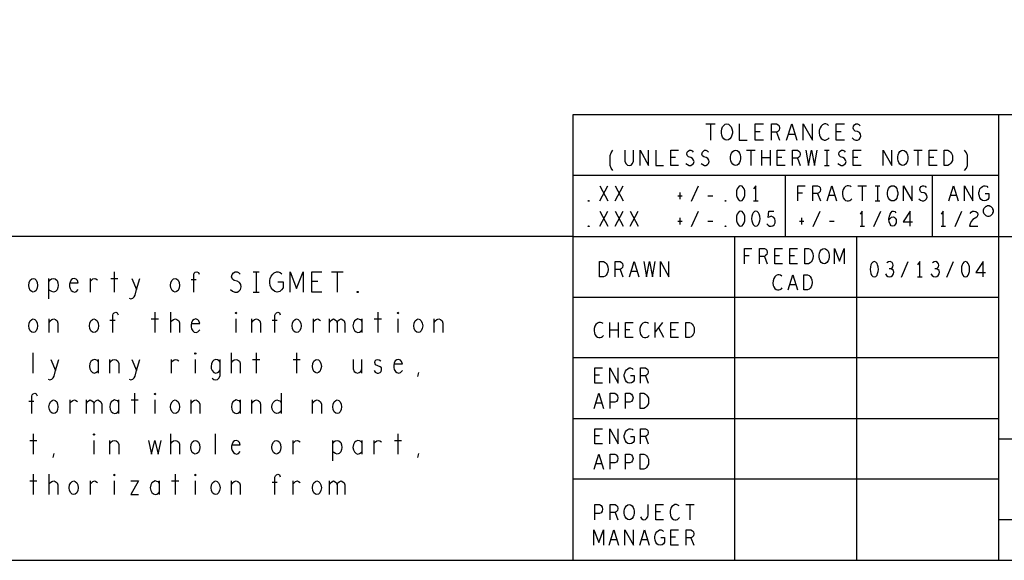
# Model space of a CAD drawing. Extents: x 28 to 61, y 25 to 46.
# Tile 45 of 61: x 52 to 56.9, y 25 to 27.6. Entities that reach past the tile are written whole.
import ezdxf

# ---------------------------------------------------------------- set-up
doc = ezdxf.new("R2010")
doc.units = 0
doc.layers.add('RVP8-TX_d_fab', color=2, linetype='CONTINUOUS')

msp = doc.modelspace()

# ---------------------------------------------------------------- linework, layer by layer
at = {"layer": 'RVP8-TX_d_fab'}
for points in [[(27.97, 24.965), (60.97, 24.965), (60.97, 45.965), (27.97, 45.965), (27.97, 24.965), (27.97, 24.965)], [(55.53, 27.04), (55.522, 27.041), (55.515, 27.047), (55.509, 27.055), (55.505, 27.064), (55.503, 27.075), (55.503, 27.085), (55.505, 27.096), (55.509, 27.105), (55.515, 27.113), (55.522, 27.119), (55.53, 27.12), (55.538, 27.119), (55.545, 27.113), (55.551, 27.105), (55.555, 27.096), (55.557, 27.085), (55.557, 27.075), (55.555, 27.064), (55.551, 27.055), (55.545, 27.047), (55.538, 27.041), (55.53, 27.04)], [(55.573, 26.915), (55.566, 26.916), (55.559, 26.921), (55.553, 26.929), (55.55, 26.938), (55.548, 26.948), (55.548, 26.958), (55.55, 26.968), (55.553, 26.976), (55.559, 26.984), (55.566, 26.989), (55.573, 26.99), (55.58, 26.989), (55.587, 26.984), (55.593, 26.976), (55.596, 26.968), (55.598, 26.958), (55.598, 26.948), (55.596, 26.938), (55.593, 26.929), (55.587, 26.921), (55.58, 26.916), (55.573, 26.915)], [(56.398, 26.915), (56.391, 26.916), (56.384, 26.921), (56.378, 26.929), (56.375, 26.938), (56.373, 26.948), (56.373, 26.958), (56.375, 26.968), (56.378, 26.976), (56.384, 26.984), (56.391, 26.989), (56.398, 26.99), (56.405, 26.989), (56.412, 26.984), (56.418, 26.976), (56.421, 26.968), (56.423, 26.958), (56.423, 26.948), (56.421, 26.938), (56.418, 26.929), (56.412, 26.921), (56.405, 26.916), (56.398, 26.915)], [(56.602, 26.915), (56.602, 26.99), (56.621, 26.99), (56.629, 26.986), (56.634, 26.981), (56.639, 26.974), (56.643, 26.965), (56.644, 26.952), (56.643, 26.94), (56.639, 26.931), (56.634, 26.924), (56.629, 26.919), (56.621, 26.915), (56.602, 26.915)], [(55.598, 26.815), (55.591, 26.813), (55.585, 26.806), (55.581, 26.799), (55.578, 26.789), (55.577, 26.777), (55.578, 26.766), (55.581, 26.756), (55.585, 26.749), (55.591, 26.742), (55.598, 26.74), (55.605, 26.742), (55.611, 26.749), (55.615, 26.756), (55.618, 26.766), (55.619, 26.777), (55.618, 26.789), (55.615, 26.799), (55.611, 26.806), (55.605, 26.813), (55.598, 26.815)], [(56.348, 26.74), (56.341, 26.741), (56.334, 26.746), (56.328, 26.754), (56.325, 26.762), (56.323, 26.772), (56.323, 26.782), (56.325, 26.792), (56.328, 26.801), (56.334, 26.809), (56.341, 26.814), (56.348, 26.815), (56.355, 26.814), (56.362, 26.809), (56.368, 26.801), (56.371, 26.792), (56.373, 26.782), (56.373, 26.772), (56.371, 26.762), (56.368, 26.754), (56.362, 26.746), (56.355, 26.741), (56.348, 26.74)], [(54.848, 26.738), (54.846, 26.739), (54.846, 26.741), (54.848, 26.742), (54.85, 26.741), (54.85, 26.739), (54.848, 26.738)], [(55.523, 26.738), (55.521, 26.739), (55.521, 26.741), (55.523, 26.742), (55.525, 26.741), (55.525, 26.739), (55.523, 26.738)], [(55.598, 26.69), (55.591, 26.688), (55.585, 26.681), (55.581, 26.674), (55.578, 26.664), (55.577, 26.652), (55.578, 26.641), (55.581, 26.631), (55.585, 26.624), (55.591, 26.617), (55.598, 26.615), (55.605, 26.617), (55.611, 26.624), (55.615, 26.631), (55.618, 26.641), (55.619, 26.652), (55.618, 26.664), (55.615, 26.674), (55.611, 26.681), (55.605, 26.688), (55.598, 26.69)], [(55.673, 26.69), (55.666, 26.688), (55.66, 26.681), (55.656, 26.674), (55.653, 26.664), (55.652, 26.652), (55.653, 26.641), (55.656, 26.631), (55.66, 26.624), (55.666, 26.617), (55.673, 26.615), (55.68, 26.617), (55.686, 26.624), (55.69, 26.631), (55.693, 26.641), (55.694, 26.652), (55.693, 26.664), (55.69, 26.674), (55.686, 26.681), (55.68, 26.688), (55.673, 26.69)], [(56.845, 26.69), (56.845, 26.694), (56.843, 26.699), (56.842, 26.702), (56.839, 26.706), (56.836, 26.709), (56.832, 26.712), (56.829, 26.713), (56.824, 26.715), (56.82, 26.715), (56.816, 26.715), (56.811, 26.713), (56.808, 26.712), (56.804, 26.709), (56.801, 26.706), (56.798, 26.702), (56.797, 26.699), (56.795, 26.694), (56.795, 26.69), (56.795, 26.686), (56.797, 26.681), (56.798, 26.678), (56.801, 26.674), (56.804, 26.671), (56.808, 26.668), (56.811, 26.667), (56.816, 26.665), (56.82, 26.665), (56.824, 26.665), (56.829, 26.667), (56.832, 26.668), (56.836, 26.671), (56.839, 26.674), (56.842, 26.678), (56.843, 26.681), (56.845, 26.686), (56.845, 26.69), (56.845, 26.69)], [(54.848, 26.613), (54.846, 26.614), (54.846, 26.616), (54.848, 26.617), (54.85, 26.616), (54.85, 26.614), (54.848, 26.613)], [(55.523, 26.613), (55.521, 26.614), (55.521, 26.616), (55.523, 26.617), (55.525, 26.616), (55.525, 26.614), (55.523, 26.613)], [(55.914, 26.43), (55.914, 26.505), (55.933, 26.505), (55.941, 26.501), (55.946, 26.496), (55.951, 26.489), (55.955, 26.48), (55.956, 26.467), (55.955, 26.455), (55.951, 26.446), (55.946, 26.439), (55.941, 26.434), (55.933, 26.43), (55.914, 26.43)], [(56.01, 26.43), (56.003, 26.431), (55.996, 26.436), (55.99, 26.444), (55.987, 26.452), (55.985, 26.463), (55.985, 26.472), (55.987, 26.482), (55.99, 26.491), (55.996, 26.499), (56.003, 26.504), (56.01, 26.505), (56.017, 26.504), (56.024, 26.499), (56.03, 26.491), (56.033, 26.482), (56.035, 26.472), (56.035, 26.463), (56.033, 26.452), (56.03, 26.444), (56.024, 26.436), (56.017, 26.431), (56.01, 26.43)], [(54.902, 26.365), (54.902, 26.44), (54.921, 26.44), (54.929, 26.436), (54.934, 26.431), (54.939, 26.424), (54.943, 26.415), (54.944, 26.402), (54.943, 26.39), (54.939, 26.381), (54.934, 26.374), (54.929, 26.369), (54.921, 26.365), (54.902, 26.365)], [(56.257, 26.44), (56.25, 26.438), (56.244, 26.431), (56.241, 26.424), (56.238, 26.414), (56.237, 26.402), (56.238, 26.391), (56.241, 26.381), (56.244, 26.374), (56.25, 26.367), (56.257, 26.365), (56.265, 26.367), (56.271, 26.374), (56.274, 26.381), (56.277, 26.391), (56.278, 26.402), (56.277, 26.414), (56.274, 26.424), (56.271, 26.431), (56.265, 26.438), (56.257, 26.44)], [(56.707, 26.44), (56.7, 26.438), (56.694, 26.431), (56.691, 26.424), (56.688, 26.414), (56.687, 26.402), (56.688, 26.391), (56.691, 26.381), (56.694, 26.374), (56.7, 26.367), (56.707, 26.365), (56.715, 26.367), (56.721, 26.374), (56.724, 26.381), (56.727, 26.391), (56.728, 26.402), (56.727, 26.414), (56.724, 26.424), (56.721, 26.431), (56.715, 26.438), (56.707, 26.44)], [(52.107, 26.29), (52.1, 26.292), (52.092, 26.298), (52.087, 26.31), (52.085, 26.323), (52.087, 26.337), (52.092, 26.348), (52.1, 26.355), (52.107, 26.357), (52.115, 26.355), (52.122, 26.348), (52.127, 26.337), (52.129, 26.323), (52.127, 26.31), (52.122, 26.298), (52.115, 26.292), (52.107, 26.29)], [(52.807, 26.29), (52.8, 26.292), (52.793, 26.298), (52.787, 26.31), (52.785, 26.323), (52.787, 26.337), (52.793, 26.348), (52.8, 26.355), (52.807, 26.357), (52.815, 26.355), (52.822, 26.348), (52.827, 26.337), (52.829, 26.323), (52.827, 26.31), (52.822, 26.298), (52.815, 26.292), (52.807, 26.29)], [(55.909, 26.3), (55.909, 26.375), (55.928, 26.375), (55.936, 26.371), (55.941, 26.366), (55.946, 26.359), (55.95, 26.35), (55.951, 26.337), (55.95, 26.325), (55.946, 26.316), (55.941, 26.309), (55.936, 26.304), (55.928, 26.3), (55.909, 26.3)], [(53.707, 26.287), (53.705, 26.288), (53.705, 26.292), (53.707, 26.293), (53.71, 26.292), (53.71, 26.288), (53.707, 26.287)], [(53.107, 26.183), (53.105, 26.185), (53.105, 26.188), (53.107, 26.19), (53.11, 26.188), (53.11, 26.185), (53.107, 26.183)], [(53.907, 26.183), (53.905, 26.185), (53.905, 26.188), (53.907, 26.19), (53.91, 26.188), (53.91, 26.185), (53.907, 26.183)], [(52.107, 26.09), (52.1, 26.092), (52.092, 26.098), (52.087, 26.11), (52.085, 26.123), (52.087, 26.137), (52.092, 26.148), (52.1, 26.155), (52.107, 26.157), (52.115, 26.155), (52.122, 26.148), (52.127, 26.137), (52.129, 26.123), (52.127, 26.11), (52.122, 26.098), (52.115, 26.092), (52.107, 26.09)], [(52.407, 26.09), (52.4, 26.092), (52.392, 26.098), (52.387, 26.11), (52.385, 26.123), (52.387, 26.137), (52.392, 26.148), (52.4, 26.155), (52.407, 26.157), (52.415, 26.155), (52.422, 26.148), (52.427, 26.137), (52.429, 26.123), (52.427, 26.11), (52.422, 26.098), (52.415, 26.092), (52.407, 26.09)], [(53.407, 26.09), (53.4, 26.092), (53.392, 26.098), (53.387, 26.11), (53.385, 26.123), (53.387, 26.137), (53.392, 26.148), (53.4, 26.155), (53.407, 26.157), (53.415, 26.155), (53.422, 26.148), (53.427, 26.137), (53.429, 26.123), (53.427, 26.11), (53.422, 26.098), (53.415, 26.092), (53.407, 26.09)], [(54.007, 26.09), (54, 26.092), (53.992, 26.098), (53.987, 26.11), (53.985, 26.123), (53.987, 26.137), (53.992, 26.148), (54, 26.155), (54.007, 26.157), (54.015, 26.155), (54.022, 26.148), (54.027, 26.137), (54.029, 26.123), (54.027, 26.11), (54.022, 26.098), (54.015, 26.092), (54.007, 26.09)], [(55.327, 26.065), (55.327, 26.14), (55.346, 26.14), (55.354, 26.136), (55.359, 26.131), (55.364, 26.124), (55.368, 26.115), (55.369, 26.102), (55.368, 26.09), (55.364, 26.081), (55.359, 26.074), (55.354, 26.069), (55.346, 26.065), (55.327, 26.065)], [(52.907, 25.983), (52.905, 25.985), (52.905, 25.988), (52.907, 25.99), (52.91, 25.988), (52.91, 25.985), (52.907, 25.983)], [(53.507, 25.89), (53.5, 25.892), (53.492, 25.898), (53.487, 25.91), (53.485, 25.923), (53.487, 25.937), (53.492, 25.948), (53.5, 25.955), (53.507, 25.957), (53.515, 25.955), (53.522, 25.948), (53.527, 25.937), (53.529, 25.923), (53.527, 25.91), (53.522, 25.898), (53.515, 25.892), (53.507, 25.89)], [(52.207, 25.69), (52.2, 25.692), (52.192, 25.698), (52.187, 25.71), (52.185, 25.723), (52.187, 25.737), (52.192, 25.748), (52.2, 25.755), (52.207, 25.757), (52.215, 25.755), (52.223, 25.748), (52.227, 25.737), (52.229, 25.723), (52.227, 25.71), (52.223, 25.698), (52.215, 25.692), (52.207, 25.69)], [(52.707, 25.783), (52.705, 25.785), (52.705, 25.788), (52.707, 25.79), (52.71, 25.788), (52.71, 25.785), (52.707, 25.783)], [(52.807, 25.69), (52.8, 25.692), (52.793, 25.698), (52.787, 25.71), (52.785, 25.723), (52.787, 25.737), (52.793, 25.748), (52.8, 25.755), (52.807, 25.757), (52.815, 25.755), (52.822, 25.748), (52.827, 25.737), (52.829, 25.723), (52.827, 25.71), (52.822, 25.698), (52.815, 25.692), (52.807, 25.69)], [(53.607, 25.69), (53.6, 25.692), (53.592, 25.698), (53.587, 25.71), (53.585, 25.723), (53.587, 25.737), (53.592, 25.748), (53.6, 25.755), (53.607, 25.757), (53.615, 25.755), (53.622, 25.748), (53.627, 25.737), (53.629, 25.723), (53.627, 25.71), (53.622, 25.698), (53.615, 25.692), (53.607, 25.69)], [(55.102, 25.715), (55.102, 25.79), (55.121, 25.79), (55.129, 25.786), (55.134, 25.781), (55.139, 25.774), (55.143, 25.765), (55.144, 25.752), (55.143, 25.74), (55.139, 25.731), (55.134, 25.724), (55.129, 25.719), (55.121, 25.715), (55.102, 25.715)], [(52.407, 25.583), (52.405, 25.585), (52.405, 25.588), (52.407, 25.59), (52.41, 25.588), (52.41, 25.585), (52.407, 25.583)], [(52.907, 25.49), (52.9, 25.492), (52.892, 25.498), (52.887, 25.51), (52.885, 25.523), (52.887, 25.537), (52.892, 25.548), (52.9, 25.555), (52.907, 25.557), (52.915, 25.555), (52.922, 25.548), (52.927, 25.537), (52.929, 25.523), (52.927, 25.51), (52.922, 25.498), (52.915, 25.492), (52.907, 25.49)], [(53.307, 25.49), (53.3, 25.492), (53.293, 25.498), (53.287, 25.51), (53.285, 25.523), (53.287, 25.537), (53.293, 25.548), (53.3, 25.555), (53.307, 25.557), (53.315, 25.555), (53.322, 25.548), (53.327, 25.537), (53.329, 25.523), (53.327, 25.51), (53.322, 25.498), (53.315, 25.492), (53.307, 25.49)], [(55.102, 25.415), (55.102, 25.49), (55.121, 25.49), (55.129, 25.486), (55.134, 25.481), (55.139, 25.474), (55.143, 25.465), (55.144, 25.452), (55.143, 25.44), (55.139, 25.431), (55.134, 25.424), (55.129, 25.419), (55.121, 25.415), (55.102, 25.415)], [(52.507, 25.383), (52.505, 25.385), (52.505, 25.388), (52.507, 25.39), (52.51, 25.388), (52.51, 25.385), (52.507, 25.383)], [(52.907, 25.383), (52.905, 25.385), (52.905, 25.388), (52.907, 25.39), (52.91, 25.388), (52.91, 25.385), (52.907, 25.383)], [(52.307, 25.29), (52.3, 25.292), (52.293, 25.298), (52.287, 25.31), (52.285, 25.323), (52.287, 25.337), (52.293, 25.348), (52.3, 25.355), (52.307, 25.357), (52.315, 25.355), (52.322, 25.348), (52.327, 25.337), (52.329, 25.323), (52.327, 25.31), (52.322, 25.298), (52.315, 25.292), (52.307, 25.29)], [(53.007, 25.29), (53, 25.292), (52.992, 25.298), (52.987, 25.31), (52.985, 25.323), (52.987, 25.337), (52.992, 25.348), (53, 25.355), (53.007, 25.357), (53.015, 25.355), (53.022, 25.348), (53.027, 25.337), (53.029, 25.323), (53.027, 25.31), (53.022, 25.298), (53.015, 25.292), (53.007, 25.29)], [(53.507, 25.29), (53.5, 25.292), (53.492, 25.298), (53.487, 25.31), (53.485, 25.323), (53.487, 25.337), (53.492, 25.348), (53.5, 25.355), (53.507, 25.357), (53.515, 25.355), (53.522, 25.348), (53.527, 25.337), (53.529, 25.323), (53.527, 25.31), (53.522, 25.298), (53.515, 25.292), (53.507, 25.29)], [(55.048, 25.165), (55.041, 25.166), (55.034, 25.171), (55.028, 25.179), (55.025, 25.188), (55.023, 25.198), (55.023, 25.208), (55.025, 25.218), (55.028, 25.226), (55.034, 25.234), (55.041, 25.239), (55.048, 25.24), (55.055, 25.239), (55.062, 25.234), (55.068, 25.226), (55.071, 25.218), (55.073, 25.208), (55.073, 25.198), (55.071, 25.188), (55.068, 25.179), (55.062, 25.171), (55.055, 25.166), (55.048, 25.165)]]:
    msp.add_lwpolyline(points, close=True, dxfattribs=at)
for points in [[(60.97, 27.165), (54.77, 27.165), (54.77, 24.965)], [(56.87, 27.165), (56.87, 24.965)], [(55.427, 27.12), (55.473, 27.12)], [(55.45, 27.12), (55.45, 27.04)], [(55.59, 27.12), (55.59, 27.04), (55.63, 27.04)], [(55.71, 27.04), (55.67, 27.04), (55.67, 27.12), (55.71, 27.12)], [(55.75, 27.04), (55.75, 27.12), (55.775, 27.12), (55.783, 27.116), (55.788, 27.111), (55.79, 27.1), (55.788, 27.089), (55.782, 27.083), (55.775, 27.079), (55.75, 27.079)], [(55.825, 27.04), (55.85, 27.12), (55.875, 27.04)], [(55.907, 27.04), (55.907, 27.12), (55.953, 27.04), (55.953, 27.12)], [(56.032, 27.113), (56.026, 27.117), (56.019, 27.12), (56.011, 27.12), (56.002, 27.116), (55.995, 27.109), (55.99, 27.101), (55.986, 27.088), (55.985, 27.076), (55.987, 27.064), (55.99, 27.056), (55.996, 27.048), (56.003, 27.043), (56.01, 27.04), (56.017, 27.04), (56.024, 27.043), (56.03, 27.047), (56.035, 27.052)], [(56.11, 27.04), (56.07, 27.04), (56.07, 27.12), (56.11, 27.12)], [(56.149, 27.051), (56.157, 27.044), (56.166, 27.04), (56.174, 27.04), (56.182, 27.044), (56.188, 27.051), (56.191, 27.06), (56.189, 27.069), (56.184, 27.077), (56.175, 27.083), (56.163, 27.085), (56.156, 27.091), (56.153, 27.1), (56.155, 27.109), (56.16, 27.116), (56.167, 27.12), (56.174, 27.12), (56.181, 27.117), (56.187, 27.111)], [(55.694, 27.081), (55.67, 27.081)], [(55.775, 27.079), (55.79, 27.04)], [(55.866, 27.068), (55.834, 27.068)], [(56.094, 27.081), (56.07, 27.081)], [(54.968, 26.89), (54.959, 26.902), (54.954, 26.915), (54.954, 26.965), (54.959, 26.978), (54.968, 26.99)], [(55.027, 26.99), (55.027, 26.936), (55.031, 26.925), (55.039, 26.917), (55.048, 26.915), (55.057, 26.917), (55.065, 26.925), (55.069, 26.936), (55.069, 26.99)], [(55.102, 26.915), (55.102, 26.99), (55.144, 26.915), (55.144, 26.99)], [(55.179, 26.99), (55.179, 26.915), (55.217, 26.915)], [(55.292, 26.915), (55.254, 26.915), (55.254, 26.99), (55.292, 26.99)], [(55.328, 26.925), (55.336, 26.919), (55.344, 26.915), (55.352, 26.915), (55.359, 26.919), (55.365, 26.925), (55.368, 26.934), (55.366, 26.942), (55.361, 26.95), (55.353, 26.955), (55.341, 26.958), (55.335, 26.962), (55.332, 26.971), (55.334, 26.98), (55.339, 26.986), (55.345, 26.99), (55.352, 26.99), (55.358, 26.988), (55.364, 26.981)], [(55.403, 26.925), (55.411, 26.919), (55.419, 26.915), (55.427, 26.915), (55.434, 26.919), (55.44, 26.925), (55.443, 26.934), (55.441, 26.942), (55.436, 26.95), (55.428, 26.955), (55.416, 26.958), (55.41, 26.962), (55.407, 26.971), (55.409, 26.98), (55.414, 26.986), (55.42, 26.99), (55.427, 26.99), (55.433, 26.988), (55.439, 26.981)], [(55.627, 26.99), (55.669, 26.99)], [(55.648, 26.99), (55.648, 26.915)], [(55.703, 26.915), (55.703, 26.99)], [(55.743, 26.99), (55.743, 26.915)], [(55.817, 26.915), (55.779, 26.915), (55.779, 26.99), (55.817, 26.99)], [(55.854, 26.915), (55.854, 26.99), (55.878, 26.99), (55.885, 26.986), (55.89, 26.981), (55.892, 26.971), (55.89, 26.961), (55.884, 26.955), (55.878, 26.951), (55.854, 26.951)], [(55.92, 26.99), (55.933, 26.915), (55.948, 26.99), (55.963, 26.915), (55.976, 26.99)], [(56.012, 26.99), (56.034, 26.99)], [(56.023, 26.99), (56.023, 26.915)], [(56.078, 26.925), (56.086, 26.919), (56.094, 26.915), (56.102, 26.915), (56.109, 26.919), (56.115, 26.925), (56.118, 26.934), (56.116, 26.942), (56.111, 26.95), (56.103, 26.955), (56.091, 26.958), (56.085, 26.962), (56.082, 26.971), (56.084, 26.98), (56.089, 26.986), (56.095, 26.99), (56.102, 26.99), (56.108, 26.988), (56.114, 26.981)], [(56.192, 26.915), (56.154, 26.915), (56.154, 26.99), (56.192, 26.99)], [(56.302, 26.915), (56.302, 26.99), (56.344, 26.915), (56.344, 26.99)], [(56.452, 26.99), (56.494, 26.99)], [(56.473, 26.99), (56.473, 26.915)], [(56.567, 26.915), (56.529, 26.915), (56.529, 26.99), (56.567, 26.99)], [(56.703, 26.89), (56.712, 26.902), (56.717, 26.915), (56.717, 26.965), (56.712, 26.978), (56.703, 26.99)], [(55.277, 26.954), (55.254, 26.954)], [(55.743, 26.952), (55.703, 26.952)], [(55.802, 26.954), (55.779, 26.954)], [(55.878, 26.951), (55.892, 26.915)], [(56.177, 26.954), (56.154, 26.954)], [(56.552, 26.954), (56.529, 26.954)], [(56.012, 26.915), (56.034, 26.915)], [(56.87, 26.865), (54.77, 26.865)], [(55.82, 26.565), (55.82, 26.865)], [(56.545, 26.565), (56.545, 26.865)], [(54.903, 26.74), (54.943, 26.815)], [(54.903, 26.815), (54.943, 26.74)], [(54.978, 26.74), (55.018, 26.815)], [(54.978, 26.815), (55.018, 26.74)], [(55.298, 26.781), (55.298, 26.749)], [(55.356, 26.738), (55.39, 26.815)], [(55.673, 26.74), (55.673, 26.815), (55.662, 26.8)], [(55.88, 26.74), (55.88, 26.815), (55.916, 26.815)], [(55.903, 26.779), (55.88, 26.779)], [(55.954, 26.74), (55.954, 26.815), (55.978, 26.815), (55.985, 26.811), (55.99, 26.806), (55.992, 26.796), (55.99, 26.786), (55.984, 26.78), (55.978, 26.776), (55.954, 26.776)], [(55.978, 26.776), (55.992, 26.74)], [(56.025, 26.74), (56.048, 26.815), (56.071, 26.74)], [(56.144, 26.809), (56.138, 26.813), (56.131, 26.815), (56.124, 26.815), (56.116, 26.811), (56.109, 26.805), (56.104, 26.797), (56.101, 26.785), (56.1, 26.774), (56.102, 26.762), (56.104, 26.755), (56.11, 26.747), (56.116, 26.742), (56.123, 26.74), (56.13, 26.74), (56.136, 26.742), (56.142, 26.746), (56.146, 26.751)], [(56.177, 26.815), (56.219, 26.815)], [(56.198, 26.815), (56.198, 26.74)], [(56.262, 26.815), (56.284, 26.815)], [(56.273, 26.815), (56.273, 26.74)], [(56.402, 26.74), (56.402, 26.815), (56.444, 26.74), (56.444, 26.815)], [(56.478, 26.75), (56.486, 26.744), (56.494, 26.74), (56.502, 26.74), (56.509, 26.744), (56.515, 26.75), (56.518, 26.759), (56.516, 26.767), (56.511, 26.775), (56.503, 26.78), (56.491, 26.782), (56.485, 26.787), (56.482, 26.796), (56.484, 26.805), (56.489, 26.811), (56.495, 26.815), (56.502, 26.815), (56.508, 26.813), (56.514, 26.806)], [(56.625, 26.74), (56.648, 26.815), (56.671, 26.74)], [(56.702, 26.74), (56.702, 26.815), (56.744, 26.74), (56.744, 26.815)], [(56.804, 26.777), (56.822, 26.777), (56.822, 26.755), (56.817, 26.747), (56.81, 26.742), (56.801, 26.74), (56.791, 26.742), (56.785, 26.747), (56.779, 26.755), (56.776, 26.764), (56.774, 26.774), (56.774, 26.782), (56.776, 26.79), (56.779, 26.799), (56.785, 26.806), (56.791, 26.811), (56.798, 26.815), (56.805, 26.815), (56.812, 26.813), (56.818, 26.807)], [(55.288, 26.765), (55.31, 26.765)], [(55.436, 26.765), (55.46, 26.765)], [(55.662, 26.74), (55.684, 26.74), (55.684, 26.74)], [(56.063, 26.766), (56.033, 26.766)], [(56.262, 26.74), (56.284, 26.74)], [(56.663, 26.766), (56.633, 26.766)], [(54.903, 26.615), (54.943, 26.69)], [(54.903, 26.69), (54.943, 26.615)], [(54.978, 26.615), (55.018, 26.69)], [(54.978, 26.69), (55.018, 26.615)], [(55.053, 26.615), (55.093, 26.69)], [(55.053, 26.69), (55.093, 26.615)], [(55.356, 26.613), (55.39, 26.69)], [(55.727, 26.626), (55.733, 26.62), (55.74, 26.616), (55.748, 26.615), (55.756, 26.617), (55.763, 26.622), (55.768, 26.631), (55.769, 26.641), (55.767, 26.651), (55.762, 26.658), (55.755, 26.662), (55.749, 26.664), (55.742, 26.662), (55.734, 26.658), (55.737, 26.69), (55.762, 26.69)], [(55.956, 26.613), (55.99, 26.69)], [(56.198, 26.615), (56.198, 26.69), (56.187, 26.675)], [(56.256, 26.613), (56.29, 26.69)], [(56.33, 26.646), (56.337, 26.655), (56.342, 26.66), (56.35, 26.662), (56.356, 26.66), (56.361, 26.655), (56.365, 26.648), (56.366, 26.639), (56.365, 26.631), (56.361, 26.624), (56.355, 26.617), (56.349, 26.615), (56.341, 26.617), (56.335, 26.625), (56.331, 26.636), (56.33, 26.649), (56.332, 26.665), (56.335, 26.674), (56.34, 26.682), (56.346, 26.689), (56.353, 26.69), (56.359, 26.688), (56.364, 26.681)], [(56.434, 26.615), (56.434, 26.69), (56.4, 26.636), (56.446, 26.636)], [(56.598, 26.615), (56.598, 26.69), (56.587, 26.675)], [(56.656, 26.613), (56.69, 26.69)], [(56.73, 26.678), (56.736, 26.685), (56.742, 26.689), (56.75, 26.69), (56.759, 26.688), (56.766, 26.681), (56.768, 26.674), (56.767, 26.666), (56.763, 26.66), (56.744, 26.648), (56.736, 26.639), (56.73, 26.626), (56.728, 26.615), (56.768, 26.615)], [(55.288, 26.64), (55.31, 26.64)], [(55.298, 26.656), (55.298, 26.624)], [(55.436, 26.64), (55.46, 26.64)], [(55.888, 26.64), (55.91, 26.64)], [(55.898, 26.656), (55.898, 26.624)], [(56.036, 26.64), (56.06, 26.64)], [(56.187, 26.615), (56.209, 26.615)], [(56.587, 26.615), (56.609, 26.615)], [(54.77, 26.565), (48.77, 26.565), (48.77, 24.965)], [(54.77, 26.565), (60.97, 26.565)], [(55.57, 24.965), (55.57, 26.565)], [(56.17, 26.565), (56.17, 24.965)], [(55.617, 26.43), (55.617, 26.505), (55.653, 26.505)], [(55.691, 26.43), (55.691, 26.505), (55.715, 26.505), (55.722, 26.501), (55.727, 26.496), (55.729, 26.486), (55.727, 26.476), (55.721, 26.47), (55.715, 26.466), (55.691, 26.466)], [(55.804, 26.43), (55.766, 26.43), (55.766, 26.505), (55.804, 26.505)], [(55.879, 26.43), (55.841, 26.43), (55.841, 26.505), (55.879, 26.505)], [(56.061, 26.43), (56.061, 26.505), (56.085, 26.442), (56.109, 26.505), (56.109, 26.43)], [(54.979, 26.365), (54.979, 26.44), (55.003, 26.44), (55.01, 26.436), (55.015, 26.431), (55.017, 26.421), (55.015, 26.411), (55.009, 26.405), (55.003, 26.401), (54.979, 26.401)], [(55.05, 26.365), (55.073, 26.44), (55.096, 26.365)], [(55.12, 26.44), (55.133, 26.365), (55.148, 26.44), (55.163, 26.365), (55.176, 26.44)], [(55.202, 26.365), (55.202, 26.44), (55.244, 26.365), (55.244, 26.44)], [(55.64, 26.469), (55.617, 26.469)], [(55.715, 26.466), (55.729, 26.43)], [(55.789, 26.469), (55.766, 26.469)], [(55.864, 26.469), (55.841, 26.469)], [(56.339, 26.405), (56.345, 26.409), (56.349, 26.415), (56.351, 26.422), (56.349, 26.43), (56.345, 26.436), (56.336, 26.44), (56.328, 26.439), (56.319, 26.434)], [(56.391, 26.363), (56.424, 26.44)], [(56.482, 26.365), (56.482, 26.44), (56.471, 26.425)], [(56.564, 26.405), (56.57, 26.409), (56.574, 26.415), (56.576, 26.422), (56.574, 26.43), (56.57, 26.436), (56.561, 26.44), (56.553, 26.439), (56.544, 26.434)], [(56.616, 26.363), (56.649, 26.44)], [(56.794, 26.365), (56.794, 26.44), (56.759, 26.386), (56.806, 26.386)], [(52.507, 26.39), (52.507, 26.29)], [(52.9, 26.29), (52.9, 26.375), (52.902, 26.383), (52.907, 26.388), (52.915, 26.39), (52.922, 26.387), (52.926, 26.378)], [(53.081, 26.303), (53.091, 26.295), (53.102, 26.29), (53.113, 26.29), (53.122, 26.295), (53.13, 26.303), (53.134, 26.315), (53.131, 26.327), (53.125, 26.337), (53.114, 26.343), (53.099, 26.347), (53.09, 26.353), (53.086, 26.365), (53.089, 26.377), (53.095, 26.385), (53.104, 26.39), (53.113, 26.39), (53.121, 26.387), (53.129, 26.378)], [(53.192, 26.39), (53.222, 26.39)], [(53.207, 26.39), (53.207, 26.29)], [(53.315, 26.34), (53.34, 26.34), (53.34, 26.31), (53.332, 26.3), (53.324, 26.293), (53.311, 26.29), (53.299, 26.293), (53.29, 26.3), (53.282, 26.31), (53.277, 26.322), (53.275, 26.335), (53.275, 26.347), (53.277, 26.357), (53.282, 26.368), (53.29, 26.378), (53.297, 26.385), (53.307, 26.39), (53.316, 26.39), (53.326, 26.387), (53.334, 26.38)], [(53.375, 26.29), (53.375, 26.39), (53.407, 26.307), (53.44, 26.39), (53.44, 26.29)], [(53.532, 26.29), (53.482, 26.29), (53.482, 26.39), (53.532, 26.39)], [(53.579, 26.39), (53.636, 26.39)], [(53.607, 26.39), (53.607, 26.29)], [(55.003, 26.401), (55.017, 26.365)], [(55.088, 26.391), (55.058, 26.391)], [(56.312, 26.38), (56.318, 26.371), (56.325, 26.366), (56.333, 26.365), (56.341, 26.366), (56.348, 26.372), (56.353, 26.38), (56.354, 26.388), (56.352, 26.396), (56.346, 26.402), (56.339, 26.405), (56.331, 26.405)], [(56.537, 26.38), (56.543, 26.371), (56.55, 26.366), (56.558, 26.365), (56.566, 26.366), (56.573, 26.372), (56.578, 26.38), (56.579, 26.388), (56.577, 26.396), (56.571, 26.402), (56.564, 26.405), (56.556, 26.405)], [(52.185, 26.257), (52.185, 26.357)], [(52.185, 26.342), (52.191, 26.35), (52.197, 26.355), (52.207, 26.357), (52.216, 26.355), (52.225, 26.347), (52.229, 26.335), (52.23, 26.323), (52.229, 26.312), (52.225, 26.3), (52.217, 26.293), (52.207, 26.29), (52.199, 26.292), (52.19, 26.297), (52.185, 26.303)], [(52.289, 26.335), (52.329, 26.335), (52.325, 26.347), (52.319, 26.353), (52.31, 26.357), (52.301, 26.355), (52.294, 26.35), (52.289, 26.338), (52.286, 26.328), (52.286, 26.318), (52.289, 26.308), (52.295, 26.298), (52.302, 26.292), (52.311, 26.29), (52.32, 26.293), (52.329, 26.303)], [(52.39, 26.29), (52.39, 26.357)], [(52.39, 26.343), (52.396, 26.35), (52.402, 26.355), (52.411, 26.357), (52.417, 26.355), (52.425, 26.35)], [(52.49, 26.357), (52.525, 26.357)], [(52.581, 26.26), (52.589, 26.257), (52.599, 26.26), (52.605, 26.267), (52.61, 26.275), (52.617, 26.302), (52.634, 26.357)], [(52.594, 26.357), (52.617, 26.302)], [(52.911, 26.35), (52.886, 26.35)], [(53.512, 26.342), (53.482, 26.342)], [(55.801, 26.369), (55.795, 26.373), (55.788, 26.375), (55.781, 26.375), (55.773, 26.371), (55.766, 26.365), (55.761, 26.357), (55.758, 26.345), (55.757, 26.334), (55.759, 26.322), (55.761, 26.315), (55.767, 26.307), (55.773, 26.302), (55.78, 26.3), (55.787, 26.3), (55.793, 26.302), (55.799, 26.306), (55.803, 26.311)], [(55.832, 26.3), (55.855, 26.375), (55.878, 26.3)], [(56.471, 26.365), (56.494, 26.365)], [(53.192, 26.29), (53.222, 26.29)], [(55.87, 26.326), (55.84, 26.326)], [(54.77, 26.265), (56.87, 26.265)], [(52.5, 26.09), (52.5, 26.175), (52.502, 26.183), (52.507, 26.188), (52.515, 26.19), (52.522, 26.187), (52.526, 26.178)], [(52.707, 26.19), (52.707, 26.09)], [(52.786, 26.09), (52.786, 26.19)], [(53.3, 26.09), (53.3, 26.175), (53.302, 26.183), (53.307, 26.188), (53.315, 26.19), (53.322, 26.187), (53.326, 26.178)], [(53.807, 26.19), (53.807, 26.09)], [(52.186, 26.09), (52.186, 26.157)], [(52.186, 26.14), (52.191, 26.148), (52.199, 26.155), (52.209, 26.157), (52.217, 26.155), (52.225, 26.148), (52.229, 26.137), (52.229, 26.09)], [(52.511, 26.15), (52.486, 26.15)], [(52.69, 26.157), (52.725, 26.157)], [(52.786, 26.142), (52.793, 26.15), (52.799, 26.155), (52.809, 26.157), (52.816, 26.155), (52.825, 26.148), (52.829, 26.138), (52.829, 26.09)], [(52.889, 26.135), (52.929, 26.135), (52.925, 26.147), (52.919, 26.153), (52.91, 26.157), (52.901, 26.155), (52.894, 26.15), (52.889, 26.138), (52.886, 26.128), (52.886, 26.118), (52.889, 26.108), (52.895, 26.098), (52.902, 26.092), (52.911, 26.09), (52.92, 26.093), (52.929, 26.103)], [(53.107, 26.157), (53.107, 26.09)], [(53.186, 26.09), (53.186, 26.157)], [(53.186, 26.14), (53.191, 26.148), (53.199, 26.155), (53.209, 26.157), (53.217, 26.155), (53.225, 26.148), (53.229, 26.137), (53.229, 26.09)], [(53.311, 26.15), (53.286, 26.15)], [(53.49, 26.09), (53.49, 26.157)], [(53.49, 26.143), (53.496, 26.15), (53.502, 26.155), (53.511, 26.157), (53.517, 26.155), (53.525, 26.15)], [(53.57, 26.09), (53.57, 26.157)], [(53.57, 26.138), (53.574, 26.147), (53.58, 26.153), (53.589, 26.157), (53.597, 26.153), (53.604, 26.147), (53.607, 26.138), (53.607, 26.09)], [(53.607, 26.138), (53.611, 26.147), (53.617, 26.153), (53.626, 26.157), (53.635, 26.153), (53.641, 26.147), (53.645, 26.137), (53.645, 26.09)], [(53.73, 26.145), (53.725, 26.152), (53.717, 26.155), (53.709, 26.157), (53.7, 26.153), (53.692, 26.147), (53.687, 26.137), (53.685, 26.123), (53.687, 26.11), (53.692, 26.1), (53.7, 26.093), (53.709, 26.09), (53.717, 26.092), (53.725, 26.097), (53.73, 26.103)], [(53.73, 26.09), (53.73, 26.157)], [(53.79, 26.157), (53.825, 26.157)], [(53.907, 26.157), (53.907, 26.09)], [(54.086, 26.09), (54.086, 26.157)], [(54.086, 26.14), (54.091, 26.148), (54.099, 26.155), (54.109, 26.157), (54.117, 26.155), (54.125, 26.148), (54.129, 26.137), (54.129, 26.09)], [(54.919, 26.134), (54.913, 26.138), (54.906, 26.14), (54.899, 26.14), (54.891, 26.136), (54.884, 26.13), (54.879, 26.122), (54.876, 26.11), (54.875, 26.099), (54.877, 26.088), (54.879, 26.08), (54.885, 26.072), (54.891, 26.067), (54.898, 26.065), (54.905, 26.065), (54.911, 26.067), (54.917, 26.071), (54.921, 26.076)], [(54.953, 26.065), (54.953, 26.14)], [(54.993, 26.14), (54.993, 26.065)], [(55.067, 26.065), (55.029, 26.065), (55.029, 26.14), (55.067, 26.14)], [(55.144, 26.134), (55.138, 26.138), (55.131, 26.14), (55.124, 26.14), (55.116, 26.136), (55.109, 26.13), (55.104, 26.122), (55.101, 26.11), (55.1, 26.099), (55.102, 26.088), (55.104, 26.08), (55.11, 26.072), (55.116, 26.067), (55.123, 26.065), (55.13, 26.065), (55.136, 26.067), (55.142, 26.071), (55.146, 26.076)], [(55.177, 26.065), (55.177, 26.14)], [(55.213, 26.14), (55.177, 26.094)], [(55.292, 26.065), (55.254, 26.065), (55.254, 26.14), (55.292, 26.14)], [(54.993, 26.102), (54.953, 26.102)], [(55.052, 26.104), (55.029, 26.104)], [(55.219, 26.065), (55.193, 26.115)], [(55.277, 26.104), (55.254, 26.104)], [(52.107, 25.89), (52.107, 25.99)], [(52.181, 25.86), (52.189, 25.857), (52.199, 25.86), (52.205, 25.867), (52.21, 25.875), (52.217, 25.902), (52.234, 25.957)], [(52.194, 25.957), (52.217, 25.902)], [(52.43, 25.945), (52.425, 25.952), (52.417, 25.955), (52.409, 25.957), (52.4, 25.953), (52.392, 25.947), (52.387, 25.937), (52.385, 25.923), (52.387, 25.91), (52.392, 25.9), (52.4, 25.893), (52.409, 25.89), (52.417, 25.892), (52.425, 25.897), (52.43, 25.903)], [(52.43, 25.89), (52.43, 25.957)], [(52.486, 25.89), (52.486, 25.957)], [(52.486, 25.94), (52.491, 25.948), (52.499, 25.955), (52.509, 25.957), (52.517, 25.955), (52.525, 25.948), (52.529, 25.937), (52.529, 25.89)], [(52.581, 25.86), (52.589, 25.857), (52.599, 25.86), (52.605, 25.867), (52.61, 25.875), (52.617, 25.902), (52.634, 25.957)], [(52.594, 25.957), (52.617, 25.902)], [(52.79, 25.89), (52.79, 25.957)], [(52.79, 25.943), (52.796, 25.95), (52.802, 25.955), (52.811, 25.957), (52.817, 25.955), (52.825, 25.95)], [(52.907, 25.957), (52.907, 25.89)], [(53.03, 25.943), (53.025, 25.95), (53.017, 25.955), (53.009, 25.957), (52.999, 25.953), (52.992, 25.947), (52.987, 25.935), (52.985, 25.923), (52.986, 25.913), (52.991, 25.902), (52.999, 25.893), (53.009, 25.89), (53.016, 25.892), (53.025, 25.898), (53.03, 25.905)], [(52.99, 25.865), (52.999, 25.858), (53.009, 25.857), (53.017, 25.858), (53.025, 25.867), (53.03, 25.878), (53.03, 25.957)], [(53.086, 25.89), (53.086, 25.99)], [(53.086, 25.942), (53.092, 25.95), (53.099, 25.955), (53.109, 25.957), (53.116, 25.955), (53.125, 25.948), (53.129, 25.938), (53.129, 25.89)], [(53.19, 25.957), (53.225, 25.957)], [(53.207, 25.99), (53.207, 25.89)], [(53.39, 25.957), (53.425, 25.957)], [(53.407, 25.99), (53.407, 25.89)], [(53.686, 25.957), (53.686, 25.91), (53.691, 25.898), (53.699, 25.892), (53.707, 25.89), (53.716, 25.892), (53.724, 25.898), (53.729, 25.91)], [(53.729, 25.89), (53.729, 25.957)], [(53.789, 25.902), (53.795, 25.895), (53.804, 25.89), (53.811, 25.89), (53.819, 25.893), (53.824, 25.898), (53.826, 25.905), (53.825, 25.915), (53.82, 25.92), (53.797, 25.93), (53.793, 25.942), (53.795, 25.95), (53.8, 25.955), (53.807, 25.957), (53.815, 25.955), (53.822, 25.95)], [(53.889, 25.935), (53.929, 25.935), (53.925, 25.947), (53.919, 25.953), (53.91, 25.957), (53.901, 25.955), (53.894, 25.95), (53.889, 25.938), (53.886, 25.928), (53.886, 25.918), (53.889, 25.908), (53.895, 25.898), (53.902, 25.892), (53.911, 25.89), (53.92, 25.893), (53.929, 25.903)], [(56.87, 25.965), (54.77, 25.965)], [(54.917, 25.84), (54.879, 25.84), (54.879, 25.915), (54.917, 25.915)], [(54.952, 25.84), (54.952, 25.915), (54.994, 25.84), (54.994, 25.915)], [(55.054, 25.877), (55.072, 25.877), (55.072, 25.855), (55.067, 25.847), (55.06, 25.842), (55.051, 25.84), (55.041, 25.842), (55.035, 25.847), (55.029, 25.855), (55.026, 25.864), (55.024, 25.874), (55.024, 25.882), (55.026, 25.89), (55.029, 25.899), (55.035, 25.906), (55.041, 25.911), (55.048, 25.915), (55.055, 25.915), (55.062, 25.913), (55.068, 25.907)], [(55.104, 25.84), (55.104, 25.915), (55.128, 25.915), (55.135, 25.911), (55.14, 25.906), (55.142, 25.896), (55.14, 25.886), (55.134, 25.88), (55.128, 25.876), (55.104, 25.876)], [(54.005, 25.872), (54.01, 25.893)], [(54.902, 25.879), (54.879, 25.879)], [(55.128, 25.876), (55.142, 25.84)], [(52.1, 25.69), (52.1, 25.775), (52.102, 25.783), (52.107, 25.788), (52.115, 25.79), (52.122, 25.787), (52.126, 25.778)], [(52.29, 25.69), (52.29, 25.757)], [(52.29, 25.743), (52.296, 25.75), (52.302, 25.755), (52.311, 25.757), (52.317, 25.755), (52.325, 25.75)], [(52.37, 25.69), (52.37, 25.757)], [(52.37, 25.738), (52.374, 25.747), (52.38, 25.753), (52.389, 25.757), (52.397, 25.753), (52.404, 25.747), (52.407, 25.738), (52.407, 25.69)], [(52.407, 25.738), (52.411, 25.747), (52.417, 25.753), (52.426, 25.757), (52.435, 25.753), (52.441, 25.747), (52.445, 25.737), (52.445, 25.69)], [(52.53, 25.745), (52.525, 25.752), (52.517, 25.755), (52.509, 25.757), (52.5, 25.753), (52.492, 25.747), (52.487, 25.737), (52.485, 25.723), (52.487, 25.71), (52.492, 25.7), (52.5, 25.693), (52.509, 25.69), (52.517, 25.692), (52.525, 25.697), (52.53, 25.703)], [(52.53, 25.69), (52.53, 25.757)], [(52.59, 25.757), (52.625, 25.757)], [(52.607, 25.79), (52.607, 25.69)], [(52.707, 25.757), (52.707, 25.69)], [(52.886, 25.69), (52.886, 25.757)], [(52.886, 25.74), (52.891, 25.748), (52.899, 25.755), (52.909, 25.757), (52.917, 25.755), (52.925, 25.748), (52.929, 25.737), (52.929, 25.69)], [(53.13, 25.745), (53.125, 25.752), (53.117, 25.755), (53.109, 25.757), (53.1, 25.753), (53.092, 25.747), (53.087, 25.737), (53.085, 25.723), (53.087, 25.71), (53.092, 25.7), (53.1, 25.693), (53.109, 25.69), (53.117, 25.692), (53.125, 25.697), (53.13, 25.703)], [(53.13, 25.69), (53.13, 25.757)], [(53.186, 25.69), (53.186, 25.757)], [(53.186, 25.74), (53.191, 25.748), (53.199, 25.755), (53.209, 25.757), (53.217, 25.755), (53.225, 25.748), (53.229, 25.737), (53.229, 25.69)], [(53.33, 25.705), (53.325, 25.697), (53.317, 25.692), (53.309, 25.69), (53.299, 25.693), (53.291, 25.702), (53.286, 25.712), (53.285, 25.723), (53.286, 25.735), (53.291, 25.745), (53.299, 25.753), (53.309, 25.757), (53.317, 25.755), (53.324, 25.752), (53.33, 25.745)], [(53.33, 25.79), (53.33, 25.69)], [(53.486, 25.69), (53.486, 25.757)], [(53.486, 25.74), (53.491, 25.748), (53.499, 25.755), (53.509, 25.757), (53.517, 25.755), (53.525, 25.748), (53.529, 25.737), (53.529, 25.69)], [(54.875, 25.715), (54.898, 25.79), (54.921, 25.715)], [(54.954, 25.715), (54.954, 25.79), (54.977, 25.79), (54.984, 25.786), (54.99, 25.778), (54.992, 25.768), (54.99, 25.758), (54.985, 25.75), (54.977, 25.746), (54.954, 25.746)], [(55.029, 25.715), (55.029, 25.79), (55.052, 25.79), (55.059, 25.786), (55.065, 25.778), (55.067, 25.768), (55.065, 25.758), (55.06, 25.75), (55.052, 25.746), (55.029, 25.746)], [(52.111, 25.75), (52.086, 25.75)], [(54.913, 25.741), (54.883, 25.741)], [(54.77, 25.665), (56.87, 25.665)], [(54.917, 25.54), (54.879, 25.54), (54.879, 25.615), (54.917, 25.615)], [(54.952, 25.54), (54.952, 25.615), (54.994, 25.54), (54.994, 25.615)], [(55.054, 25.577), (55.072, 25.577), (55.072, 25.555), (55.067, 25.547), (55.06, 25.542), (55.051, 25.54), (55.041, 25.542), (55.035, 25.547), (55.029, 25.555), (55.026, 25.564), (55.024, 25.574), (55.024, 25.582), (55.026, 25.59), (55.029, 25.599), (55.035, 25.606), (55.041, 25.611), (55.048, 25.615), (55.055, 25.615), (55.062, 25.613), (55.068, 25.607)], [(55.104, 25.54), (55.104, 25.615), (55.128, 25.615), (55.135, 25.611), (55.14, 25.606), (55.142, 25.596), (55.14, 25.586), (55.134, 25.58), (55.128, 25.576), (55.104, 25.576)], [(52.09, 25.557), (52.125, 25.557)], [(52.107, 25.59), (52.107, 25.49)], [(52.407, 25.557), (52.407, 25.49)], [(52.486, 25.49), (52.486, 25.557)], [(52.486, 25.54), (52.491, 25.548), (52.499, 25.555), (52.509, 25.557), (52.517, 25.555), (52.525, 25.548), (52.529, 25.537), (52.529, 25.49)], [(52.676, 25.557), (52.691, 25.49), (52.707, 25.557), (52.724, 25.49), (52.739, 25.557)], [(52.786, 25.49), (52.786, 25.59)], [(52.786, 25.542), (52.793, 25.55), (52.799, 25.555), (52.809, 25.557), (52.816, 25.555), (52.825, 25.548), (52.829, 25.538), (52.829, 25.49)], [(53.007, 25.49), (53.007, 25.59)], [(53.089, 25.535), (53.129, 25.535), (53.125, 25.547), (53.119, 25.553), (53.11, 25.557), (53.101, 25.555), (53.094, 25.55), (53.089, 25.538), (53.086, 25.528), (53.086, 25.518), (53.089, 25.508), (53.095, 25.498), (53.102, 25.492), (53.111, 25.49), (53.12, 25.493), (53.129, 25.503)], [(53.39, 25.49), (53.39, 25.557)], [(53.39, 25.543), (53.396, 25.55), (53.402, 25.555), (53.411, 25.557), (53.417, 25.555), (53.425, 25.55)], [(53.585, 25.457), (53.585, 25.557)], [(53.585, 25.542), (53.591, 25.55), (53.597, 25.555), (53.607, 25.557), (53.616, 25.555), (53.625, 25.547), (53.629, 25.535), (53.63, 25.523), (53.629, 25.512), (53.625, 25.5), (53.617, 25.493), (53.607, 25.49), (53.599, 25.492), (53.59, 25.497), (53.585, 25.503)], [(53.73, 25.545), (53.725, 25.552), (53.717, 25.555), (53.709, 25.557), (53.7, 25.553), (53.692, 25.547), (53.687, 25.537), (53.685, 25.523), (53.687, 25.51), (53.692, 25.5), (53.7, 25.493), (53.709, 25.49), (53.717, 25.492), (53.725, 25.497), (53.73, 25.503)], [(53.73, 25.49), (53.73, 25.557)], [(53.79, 25.49), (53.79, 25.557)], [(53.79, 25.543), (53.796, 25.55), (53.802, 25.555), (53.811, 25.557), (53.817, 25.555), (53.825, 25.55)], [(53.89, 25.557), (53.925, 25.557)], [(53.907, 25.59), (53.907, 25.49)], [(54.902, 25.579), (54.879, 25.579)], [(55.128, 25.576), (55.142, 25.54)], [(56.87, 25.565), (60.97, 25.565)], [(52.205, 25.472), (52.21, 25.493)], [(54.005, 25.472), (54.01, 25.493)], [(54.875, 25.415), (54.898, 25.49), (54.921, 25.415)], [(54.954, 25.415), (54.954, 25.49), (54.977, 25.49), (54.984, 25.486), (54.99, 25.478), (54.992, 25.468), (54.99, 25.458), (54.985, 25.45), (54.977, 25.446), (54.954, 25.446)], [(55.029, 25.415), (55.029, 25.49), (55.052, 25.49), (55.059, 25.486), (55.065, 25.478), (55.067, 25.468), (55.065, 25.458), (55.06, 25.45), (55.052, 25.446), (55.029, 25.446)], [(54.913, 25.441), (54.883, 25.441)], [(52.107, 25.39), (52.107, 25.29)], [(52.186, 25.29), (52.186, 25.39)], [(52.807, 25.39), (52.807, 25.29)], [(53.3, 25.29), (53.3, 25.375), (53.302, 25.383), (53.307, 25.388), (53.315, 25.39), (53.322, 25.387), (53.326, 25.378)], [(56.87, 25.365), (54.77, 25.365)], [(52.09, 25.357), (52.125, 25.357)], [(52.186, 25.342), (52.192, 25.35), (52.199, 25.355), (52.209, 25.357), (52.216, 25.355), (52.225, 25.348), (52.229, 25.338), (52.229, 25.29)], [(52.39, 25.29), (52.39, 25.357)], [(52.39, 25.343), (52.396, 25.35), (52.402, 25.355), (52.411, 25.357), (52.417, 25.355), (52.425, 25.35)], [(52.507, 25.357), (52.507, 25.29)], [(52.589, 25.357), (52.626, 25.357), (52.589, 25.29), (52.626, 25.29)], [(52.73, 25.345), (52.725, 25.352), (52.717, 25.355), (52.709, 25.357), (52.7, 25.353), (52.692, 25.347), (52.687, 25.337), (52.685, 25.323), (52.687, 25.31), (52.692, 25.3), (52.7, 25.293), (52.709, 25.29), (52.717, 25.292), (52.725, 25.297), (52.73, 25.303)], [(52.73, 25.29), (52.73, 25.357)], [(52.79, 25.357), (52.825, 25.357)], [(52.907, 25.357), (52.907, 25.29)], [(53.086, 25.29), (53.086, 25.357)], [(53.086, 25.34), (53.091, 25.348), (53.099, 25.355), (53.109, 25.357), (53.117, 25.355), (53.125, 25.348), (53.129, 25.337), (53.129, 25.29)], [(53.311, 25.35), (53.286, 25.35)], [(53.39, 25.29), (53.39, 25.357)], [(53.39, 25.343), (53.396, 25.35), (53.402, 25.355), (53.411, 25.357), (53.417, 25.355), (53.425, 25.35)], [(53.57, 25.29), (53.57, 25.357)], [(53.57, 25.338), (53.574, 25.347), (53.58, 25.353), (53.589, 25.357), (53.597, 25.353), (53.604, 25.347), (53.607, 25.338), (53.607, 25.29)], [(53.607, 25.338), (53.611, 25.347), (53.617, 25.353), (53.626, 25.357), (53.635, 25.353), (53.641, 25.347), (53.645, 25.337), (53.645, 25.29)], [(54.879, 25.165), (54.879, 25.24), (54.902, 25.24), (54.909, 25.236), (54.915, 25.228), (54.917, 25.218), (54.915, 25.208), (54.91, 25.2), (54.902, 25.196), (54.879, 25.196)], [(54.954, 25.165), (54.954, 25.24), (54.978, 25.24), (54.985, 25.236), (54.99, 25.231), (54.992, 25.221), (54.99, 25.211), (54.984, 25.205), (54.978, 25.201), (54.954, 25.201)], [(55.104, 25.18), (55.109, 25.172), (55.115, 25.167), (55.121, 25.165), (55.129, 25.167), (55.134, 25.172), (55.14, 25.18), (55.142, 25.19), (55.142, 25.24)], [(55.217, 25.165), (55.179, 25.165), (55.179, 25.24), (55.217, 25.24)], [(55.294, 25.234), (55.288, 25.238), (55.281, 25.24), (55.274, 25.24), (55.266, 25.236), (55.259, 25.23), (55.254, 25.222), (55.251, 25.21), (55.25, 25.199), (55.252, 25.188), (55.254, 25.18), (55.26, 25.172), (55.266, 25.167), (55.273, 25.165), (55.28, 25.165), (55.286, 25.167), (55.292, 25.171), (55.296, 25.176)], [(55.327, 25.24), (55.369, 25.24)], [(55.348, 25.24), (55.348, 25.165)], [(54.978, 25.201), (54.992, 25.165)], [(55.202, 25.204), (55.179, 25.204)], [(60.97, 25.165), (56.87, 25.165)], [(54.874, 25.04), (54.874, 25.115), (54.898, 25.053), (54.922, 25.115), (54.922, 25.04)], [(54.95, 25.04), (54.973, 25.115), (54.996, 25.04)], [(55.027, 25.04), (55.027, 25.115), (55.069, 25.04), (55.069, 25.115)], [(55.1, 25.04), (55.123, 25.115), (55.146, 25.04)], [(55.204, 25.077), (55.222, 25.077), (55.222, 25.055), (55.217, 25.047), (55.21, 25.042), (55.201, 25.04), (55.191, 25.042), (55.185, 25.047), (55.179, 25.055), (55.176, 25.064), (55.174, 25.074), (55.174, 25.082), (55.176, 25.09), (55.179, 25.099), (55.185, 25.106), (55.191, 25.111), (55.198, 25.115), (55.205, 25.115), (55.212, 25.113), (55.218, 25.107)], [(55.292, 25.04), (55.254, 25.04), (55.254, 25.115), (55.292, 25.115)], [(55.277, 25.079), (55.254, 25.079)], [(55.329, 25.04), (55.329, 25.115), (55.353, 25.115), (55.36, 25.111), (55.365, 25.106), (55.367, 25.096), (55.365, 25.086), (55.359, 25.08), (55.353, 25.076), (55.329, 25.076)], [(55.353, 25.076), (55.367, 25.04)], [(54.988, 25.066), (54.958, 25.066)], [(55.138, 25.066), (55.108, 25.066)]]:
    msp.add_lwpolyline(points, dxfattribs=at)

doc.saveas('drawing.dxf')
